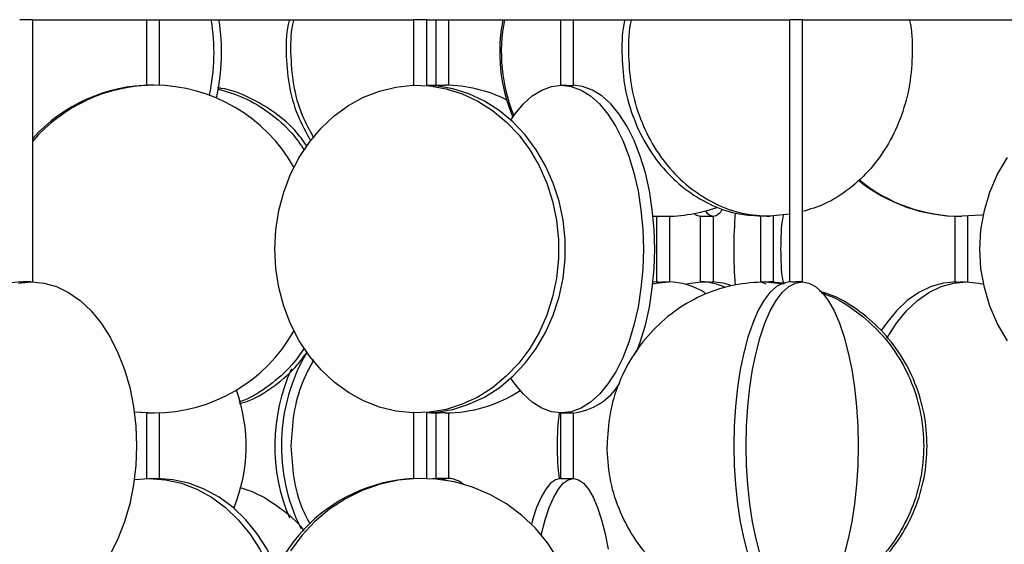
# Model space of a CAD drawing. Header units: millimetres. Extents: x 563 to 2726, y 490 to 2880.
# Tile 28 of 32: x 2382 to 2532, y 1829 to 1909. Entities that reach past the tile are written whole.
import ezdxf

# ---------------------------------------------------------------- set-up
doc = ezdxf.new("R2010")
doc.units = ezdxf.units.MM

msp = doc.modelspace()

# ---------------------------------------------------------------- linework, layer by layer
at = {"color": 7, "linetype": 'Continuous', "lineweight": 25}
for p, q in [((2383.91, 1909.32), (2381.91, 1909.32)), ((2383.91, 1869.32), (2383.91, 1909.32)), ((2383.91, 1909.32), (2441.99, 1909.32)), ((2401.24, 1909.32), (2401.24, 1899.3)), ((2403.24, 1899.31), (2403.24, 1909.32)), ((2441.99, 1909.32), (2441.99, 1899.31)), ((2443.99, 1909.32), (2442.02, 1909.32)), ((2443.99, 1899.31), (2443.99, 1909.32)), ((2443.99, 1909.32), (2499.32, 1909.32)), ((2445.37, 1909.32), (2445.37, 1899.3)), ((2447.37, 1899.31), (2447.37, 1909.32)), ((2464.4, 1909.32), (2464.4, 1899.32)), ((2466.4, 1899.32), (2466.4, 1909.32)), ((2499.32, 1909.32), (2499.32, 1869.32)), ((2501.32, 1909.32), (2499.41, 1909.32)), ((2501.32, 1869.32), (2501.32, 1909.32)), ((2501.32, 1909.32), (2552.33, 1909.32)), ((2445.95, 1899.32), (2444.69, 1899.28)), ((2445.1, 1899.25), (2446.79, 1899.32)), ((2478.51, 1879.38), (2480.18, 1879.32)), ((2478.51, 1879.36), (2479.94, 1879.32)), ((2479.06, 1879.34), (2479.06, 1869.31)), ((2481.06, 1869.32), (2481.06, 1879.34)), ((2485.71, 1879.32), (2485.71, 1869.32)), ((2487.71, 1869.31), (2487.71, 1879.32)), ((2494.9, 1879.35), (2494.9, 1869.3)), ((2499.32, 1879.65), (2496.4, 1879.32)), ((2496.9, 1869.3), (2496.9, 1879.35)), ((2524.53, 1879.34), (2524.53, 1869.31)), ((2526.53, 1869.32), (2526.53, 1879.34)), ((2479.27, 1869.32), (2478.51, 1869.29)), ((2494.94, 1869.32), (2495.74, 1869.01)), ((2495.64, 1869.32), (2498.53, 1869.03)), ((2498.65, 1869.07), (2496.16, 1869.32)), ((2399.4, 1849.47), (2402.07, 1849.32)), ((2401.24, 1849.34), (2401.24, 1839.32)), ((2403.24, 1839.31), (2403.24, 1849.34)), ((2441.99, 1849.33), (2441.99, 1839.3)), ((2443.99, 1839.31), (2443.99, 1849.34)), ((2444.69, 1849.36), (2445.95, 1849.32)), ((2446.79, 1849.32), (2445.1, 1849.39)), ((2445.37, 1849.34), (2445.37, 1839.32)), ((2447.37, 1839.32), (2447.37, 1849.33)), ((2464.4, 1849.32), (2464.4, 1839.32)), ((2466.4, 1839.32), (2466.4, 1849.33)), ((2399.4, 1839.17), (2401.67, 1839.32)), ((2445.43, 1839.32), (2444.86, 1839.27))]:
    msp.add_line(p, q, dxfattribs=at)
at = {"color": 7, "linetype": 'Continuous', "lineweight": 25, "flags": 128}
for points in [[(2420.84, 1874.32), (2420.99, 1877.28), (2421.44, 1880.19), (2422.19, 1883.03), (2423.23, 1885.74), (2424.53, 1888.29), (2426.09, 1890.64), (2427.87, 1892.77), (2429.87, 1894.63), (2432.04, 1896.21), (2434.35, 1897.49), (2436.78, 1898.44), (2439.29, 1899.05), (2441.85, 1899.31), (2444.41, 1899.22), (2446.95, 1898.79), (2449.42, 1898), (2451.8, 1896.89), (2454.05, 1895.46), (2456.13, 1893.73), (2458.02, 1891.73), (2459.7, 1889.49), (2461.13, 1887.03), (2462.3, 1884.4), (2463.2, 1881.62), (2463.8, 1878.74), (2464.1, 1875.8), (2464.1, 1872.84), (2463.8, 1869.9), (2463.2, 1867.02), (2462.3, 1864.24), (2461.13, 1861.61), (2459.7, 1859.15), (2458.02, 1856.91), (2456.13, 1854.91), (2454.05, 1853.18), (2451.8, 1851.75), (2449.42, 1850.64), (2446.95, 1849.86), (2444.41, 1849.42), (2441.85, 1849.33), (2439.29, 1849.6), (2436.78, 1850.21), (2434.35, 1851.15), (2432.04, 1852.43), (2429.87, 1854.01), (2427.87, 1855.88), (2426.09, 1858), (2424.53, 1860.35), (2423.23, 1862.91), (2422.19, 1865.62), (2421.44, 1868.45), (2420.99, 1871.36), (2420.84, 1874.32)], [(2443.99, 1849.33), (2445.41, 1849.42), (2447.95, 1849.86), (2450.42, 1850.64), (2452.8, 1851.75), (2455.05, 1853.18), (2457.13, 1854.91), (2459.02, 1856.91), (2460.7, 1859.15), (2462.13, 1861.61), (2463.3, 1864.24), (2464.2, 1867.02), (2464.8, 1869.9), (2465.1, 1872.84), (2465.1, 1875.8), (2464.8, 1878.74), (2464.2, 1881.62), (2463.3, 1884.4), (2462.13, 1887.03), (2460.7, 1889.49), (2459.02, 1891.73), (2457.13, 1893.73), (2455.05, 1895.46), (2452.8, 1896.89), (2450.42, 1898), (2447.95, 1898.79), (2445.41, 1899.22), (2443.99, 1899.31)], [(2456.83, 1894.01), (2457.44, 1894.9), (2458.73, 1896.46), (2460.1, 1897.7), (2461.54, 1898.59), (2463.03, 1899.14), (2464.54, 1899.32)], [(2464.54, 1899.32), (2466.04, 1899.14), (2467.53, 1898.59), (2468.97, 1897.7), (2470.35, 1896.46), (2471.64, 1894.9), (2472.83, 1893.03), (2473.89, 1890.9), (2474.82, 1888.52), (2475.6, 1885.94), (2476.22, 1883.19), (2476.67, 1880.3), (2476.94, 1877.33), (2477.04, 1874.32), (2476.94, 1871.31), (2476.67, 1868.34), (2476.22, 1865.46), (2475.6, 1862.7), (2474.82, 1860.12), (2473.89, 1857.74), (2472.83, 1855.61), (2471.64, 1853.75), (2470.35, 1852.18), (2468.97, 1850.95), (2467.53, 1850.05), (2466.04, 1849.5), (2464.54, 1849.32)], [(2475.99, 1858.6), (2476.56, 1860.12), (2477.34, 1862.7), (2477.96, 1865.46), (2478.4, 1868.34), (2478.68, 1871.31), (2478.77, 1874.32), (2478.68, 1877.33), (2478.4, 1880.3), (2477.96, 1883.19), (2477.34, 1885.94), (2476.56, 1888.52), (2475.62, 1890.9), (2474.56, 1893.03), (2473.37, 1894.9), (2472.08, 1896.46), (2470.7, 1897.7), (2469.26, 1898.59), (2467.77, 1899.14), (2466.27, 1899.32)], [(2528.36, 1874.32), (2528.53, 1877.28), (2529.05, 1880.19), (2529.9, 1883.03), (2531.08, 1885.74), (2532.56, 1888.29)], [(2484.83, 1879.76), (2485.15, 1879.5), (2485.72, 1879.32)], [(2485.72, 1879.32), (2485.72, 1879.32), (2485.82, 1879.33), (2485.88, 1879.33), (2486.11, 1879.34), (2486.41, 1879.34), (2486.74, 1879.34), (2487.07, 1879.34), (2487.36, 1879.33), (2487.57, 1879.32), (2487.69, 1879.32), (2487.69, 1879.32)], [(2528.9, 1879.54), (2528.62, 1879.5), (2525.62, 1879.32)], [(2532.56, 1860.35), (2531.08, 1862.91), (2529.9, 1865.62), (2529.05, 1868.45), (2528.53, 1871.36), (2528.36, 1874.32)], [(2382.14, 1869.32), (2380.2, 1869.14)], [(2381.74, 1869.14), (2383.67, 1869.32)], [(2383.67, 1869.32), (2385.61, 1869.14), (2387.52, 1868.59), (2389.37, 1867.7), (2391.14, 1866.46), (2392.8, 1864.9), (2394.33, 1863.03), (2395.7, 1860.9), (2396.9, 1858.52), (2397.9, 1855.94), (2398.7, 1853.19), (2399.28, 1850.3), (2399.63, 1847.33), (2399.74, 1844.32), (2399.63, 1841.31), (2399.28, 1838.34), (2398.7, 1835.46), (2397.9, 1832.7), (2396.9, 1830.12), (2395.7, 1827.74)], [(2478.48, 1869.02), (2478.99, 1869.14), (2480.85, 1869.32)], [(2483.48, 1868.95), (2484.19, 1869.14), (2485.88, 1869.32)], [(2490.33, 1868.81), (2489.22, 1869.14), (2487.54, 1869.32)], [(2499.38, 1869.32), (2498.35, 1869.14), (2497.33, 1868.59), (2496.35, 1867.7), (2495.41, 1866.46), (2494.52, 1864.9), (2493.71, 1863.03), (2492.98, 1860.9), (2492.34, 1858.52), (2491.81, 1855.94), (2491.38, 1853.19), (2491.08, 1850.3), (2490.89, 1847.33), (2490.83, 1844.32), (2490.89, 1841.31), (2491.08, 1838.34), (2491.38, 1835.46), (2491.81, 1832.7), (2492.34, 1830.12), (2492.98, 1827.74)], [(2494.86, 1827.74), (2494.22, 1830.12), (2493.69, 1832.7), (2493.26, 1835.46), (2492.96, 1838.34), (2492.77, 1841.31), (2492.71, 1844.32), (2492.77, 1847.33), (2492.96, 1850.3), (2493.26, 1853.19), (2493.69, 1855.94), (2494.22, 1858.52), (2494.86, 1860.9), (2495.59, 1863.03), (2496.4, 1864.9), (2497.28, 1866.46), (2498.23, 1867.7), (2499.21, 1868.59), (2500.23, 1869.14), (2501.26, 1869.32)], [(2501.26, 1869.32), (2502.29, 1869.14), (2503.3, 1868.59), (2504.29, 1867.7), (2505.23, 1866.46), (2506.12, 1864.9), (2506.93, 1863.03), (2507.66, 1860.9), (2508.3, 1858.52), (2508.83, 1855.94), (2509.25, 1853.19), (2509.56, 1850.3), (2509.75, 1847.33), (2509.81, 1844.32), (2509.75, 1841.31), (2509.56, 1838.34), (2509.25, 1835.46), (2508.83, 1832.7), (2508.3, 1830.12), (2507.66, 1827.74)], [(2524.76, 1869.32), (2522.83, 1869.14), (2520.92, 1868.59), (2519.06, 1867.7), (2517.29, 1866.46), (2515.63, 1864.9), (2514.11, 1863.03), (2513.33, 1861.89)], [(2514.2, 1860.78), (2514.27, 1860.9), (2515.64, 1863.03), (2517.17, 1864.9), (2518.83, 1866.46), (2520.6, 1867.7), (2522.45, 1868.59), (2524.36, 1869.14), (2526.29, 1869.32)], [(2526.29, 1869.32), (2528.23, 1869.14), (2528.93, 1868.98)], [(2464.54, 1849.32), (2463.03, 1849.5), (2461.54, 1850.05), (2460.1, 1850.95), (2458.73, 1852.18), (2457.44, 1853.75), (2456.83, 1854.63)], [(2399.39, 1849.51), (2399.45, 1849.5), (2402.41, 1849.32)], [(2401.67, 1839.32), (2404.13, 1839.14), (2406.57, 1838.59), (2408.93, 1837.7), (2411.18, 1836.46), (2413.3, 1834.9), (2415.25, 1833.03), (2416.99, 1830.9), (2418.52, 1828.52), (2419.8, 1825.94), (2420.51, 1824.11)], [(2421.13, 1825.5), (2420.95, 1825.94), (2419.67, 1828.52), (2418.14, 1830.9), (2416.39, 1833.03), (2414.45, 1834.9), (2412.33, 1836.46), (2410.07, 1837.7), (2407.71, 1838.59), (2405.28, 1839.14), (2402.81, 1839.32)], [(2464.04, 1827.03), (2462.44, 1829.49), (2460.57, 1831.73), (2458.46, 1833.73), (2456.14, 1835.46), (2453.63, 1836.89), (2450.98, 1838), (2448.22, 1838.79), (2445.39, 1839.22), (2442.53, 1839.31), (2439.68, 1839.05), (2436.88, 1838.44), (2434.17, 1837.49), (2431.59, 1836.21), (2429.17, 1834.63), (2426.95, 1832.77), (2424.96, 1830.64), (2423.22, 1828.29)], [(2447.31, 1839.32), (2446.28, 1839.14), (2446.25, 1839.13)], [(2464.44, 1839.32), (2463.66, 1839.14), (2462.89, 1838.59), (2462.14, 1837.7), (2461.43, 1836.46), (2460.76, 1834.9), (2460.15, 1833.03), (2459.96, 1832.37)], [(2461.48, 1830.71), (2461.52, 1830.9), (2462.08, 1833.03), (2462.69, 1834.9), (2463.36, 1836.46), (2464.07, 1837.7), (2464.82, 1838.59), (2465.59, 1839.14), (2466.37, 1839.32)], [(2464.41, 1839.32), (2464.4, 1839.32), (2464.49, 1839.31), (2464.54, 1839.31), (2464.75, 1839.3), (2465.04, 1839.3), (2465.37, 1839.3), (2465.7, 1839.31), (2466, 1839.31), (2466.23, 1839.32), (2466.37, 1839.32), (2466.37, 1839.32)], [(2466.37, 1839.32), (2467.15, 1839.14), (2467.92, 1838.59), (2468.66, 1837.7), (2469.37, 1836.46), (2470.04, 1834.9), (2470.66, 1833.03), (2471.21, 1830.9), (2471.69, 1828.52)]]:
    msp.add_lwpolyline(points, dxfattribs=at)
at = {"color": 7, "linetype": 'Continuous', "lineweight": 25}
for centre, radius, start, end in [((2381.26, 1904.32), 30.29, 347.5843, 9.498), ((2382.41, 1904.32), 30.3, 346.7734, 9.4952), ((2480.29, 1904.32), 25.17, 168.5419, 203.0511), ((2480.54, 1904.32), 25.17, 168.5421, 202.5089), ((2402.46, 1874.84), 24.48, 90.1138, 139.2837), ((2402.11, 1874.85), 24.47, 90.1098, 138.0644), ((2402.34, 1874.76), 24.56, 29.3969, 89.83), ((2446.75, 1878.4), 20.92, 63.1716, 89.8804), ((2525.45, 1904.17), 24.85, 231.0889, 269.9859), ((2525.62, 1904.17), 24.85, 230.7836, 269.9857), ((2480.18, 1903.97), 24.65, 270.0034, 289.1445), ((2487.27, 1881.29), 2.01, 281.9352, 334.2058), ((2488.02, 1881.12), 1.82, 212.3509, 259.5381), ((2562.77, 1874.32), 71.94, 175.5785, 184.3801), ((2480.67, 1858.72), 10.61, 56.7794, 89.0175), ((2485.79, 1860.85), 8.47, 63.9121, 89.4315), ((2402.33, 1873.89), 24.57, 270.1857, 330.5875), ((2449.94, 1844.31), 28.12, 149.5697, 206.6127), ((2449.19, 1844.32), 28.37, 155.5973, 202.862), ((2465.24, 1858.89), 9.63, 276.1436, 328.115), ((2391.09, 1844.32), 25.35, 337.8972, 19.5879), ((2446.72, 1870.42), 21.1, 270.2105, 303.0646), ((2504.16, 1844.32), 40.28, 172.8021, 187.2419), ((2443.21, 1814.71), 24.63, 92.8346, 180.9083), ((2447.13, 1835.56), 3.77, 50.3219, 87.3111)]:
    msp.add_arc(centre, radius, start, end, dxfattribs=at)
for points, knots in [([(2423.02, 1909.32), (2423.01, 1909.28), (2422.55, 1907.68), (2422.54, 1905.98), (2422.54, 1904.32)], [0, 0, 0, 0, 0.025504, 1, 1, 1, 1]), ([(2423.71, 1909.32), (2423.7, 1909.28), (2423.23, 1907.68), (2423.23, 1905.98), (2423.22, 1904.32)], [0, 0, 0, 0, 0.025504, 1, 1, 1, 1]), ([(2474.2, 1909.32), (2474.19, 1909.28), (2473.76, 1907.68), (2473.76, 1905.98), (2473.75, 1904.32)], [0, 0, 0, 0, 0.0255045, 1, 1, 1, 1]), ([(2475.2, 1909.32), (2475.19, 1909.28), (2474.76, 1907.68), (2474.76, 1905.98), (2474.75, 1904.32)], [0, 0, 0, 0, 0.025504, 1, 1, 1, 1]), ([(2517.6, 1909.32), (2517.62, 1909.28), (2518.04, 1907.68), (2518.13, 1904.3), (2517.79, 1899.42), (2516.53, 1894.69), (2514.52, 1890.34), (2511.81, 1886.52), (2508.5, 1883.42), (2504.97, 1881.15), (2502.46, 1880.39), (2501.32, 1880.04)], [0, 0, 0, 0, 0.003332, 0.130628, 0.257925, 0.385222, 0.512519, 0.639816, 0.767113, 0.89441, 1, 1, 1, 1]), ([(2422.54, 1904.32), (2422.63, 1902.69), (2422.81, 1899.42), (2424.11, 1894.82), (2425.59, 1892.13), (2426.29, 1890.85)], [0, 0, 0, 0, 0.344395, 0.688791, 1, 1, 1, 1]), ([(2423.22, 1904.32), (2423.31, 1902.69), (2423.5, 1899.42), (2424.73, 1894.98), (2426.12, 1892.45), (2426.73, 1891.32)], [0, 0, 0, 0, 0.3578776, 0.7157553, 1, 1, 1, 1]), ([(2473.75, 1904.32), (2473.83, 1902.68), (2473.99, 1899.41), (2475.28, 1894.69), (2477.28, 1890.34), (2479.99, 1886.53), (2483.3, 1883.4), (2487.06, 1881.09), (2491.02, 1879.64), (2493.72, 1879.45), (2495.01, 1879.37)], [0, 0, 0, 0, 0.126483, 0.252967, 0.37945, 0.505934, 0.632417, 0.758901, 0.885384, 1, 1, 1, 1]), ([(2402.41, 1899.32), (2402.3, 1899.32), (2402.07, 1899.32), (2401.75, 1899.31), (2401.48, 1899.31), (2401.31, 1899.3), (2401.23, 1899.3), (2401.24, 1899.3), (2401.25, 1899.3)], [0, 0, 0, 0, 0.193228, 0.386452, 0.579773, 0.773157, 0.966436, 1, 1, 1, 1]), ([(2412.06, 1898.76), (2413.41, 1898.37), (2416.2, 1897.57), (2420.04, 1895.21), (2423.21, 1892.48), (2424.73, 1890.28), (2425.35, 1889.38)], [0, 0, 0, 0, 0.259172, 0.534555, 0.809937, 1, 1, 1, 1]), ([(2425.72, 1890.02), (2425.25, 1890.7), (2423.87, 1892.67), (2420.88, 1895.24), (2416.96, 1897.51), (2413.94, 1898.72), (2412.28, 1898.88), (2412.09, 1898.9)], [0, 0, 0, 0, 0.143027, 0.417063, 0.691099, 0.965135, 1, 1, 1, 1]), ([(2445.37, 1899.3), (2445.38, 1899.3), (2445.4, 1899.3), (2445.57, 1899.3), (2445.82, 1899.31), (2446.13, 1899.31), (2446.48, 1899.32), (2446.69, 1899.32), (2446.79, 1899.32)], [0, 0, 0, 0, 0.16228, 0.330267, 0.498199, 0.666222, 0.834341, 1, 1, 1, 1]), ([(2464.54, 1899.32), (2464.6, 1899.32), (2464.73, 1899.32), (2465.03, 1899.31), (2465.37, 1899.31), (2465.7, 1899.3), (2466.01, 1899.3), (2466.24, 1899.3), (2466.38, 1899.31), (2466.39, 1899.31), (2466.39, 1899.32)], [0, 0, 0, 0, 0.128779, 0.257556, 0.386397, 0.515281, 0.644094, 0.772835, 0.901613, 1, 1, 1, 1]), ([(2479.06, 1879.34), (2479.06, 1879.34), (2479.04, 1879.34), (2479.11, 1879.34), (2479.27, 1879.34), (2479.53, 1879.33), (2479.85, 1879.32), (2480.07, 1879.32), (2480.18, 1879.32)], [0, 0, 0, 0, 0.00673, 0.205909, 0.405023, 0.604245, 0.803581, 1, 1, 1, 1]), ([(2496.4, 1879.32), (2496.3, 1879.32), (2496.13, 1879.32), (2495.87, 1879.33), (2495.64, 1879.33), (2495.43, 1879.34), (2495.21, 1879.34), (2495.02, 1879.34), (2494.91, 1879.34), (2494.91, 1879.34), (2494.9, 1879.34)], [0, 0, 0, 0, 0.161588, 0.261785, 0.374703, 0.487841, 0.588156, 0.749681, 0.91139, 1, 1, 1, 1]), ([(2498.38, 1879.55), (2498.36, 1879.43), (2498, 1877.75), (2497.99, 1875.98), (2497.98, 1874.32)], [0, 0, 0, 0, 0.069113, 1, 1, 1, 1]), ([(2524.53, 1879.34), (2524.54, 1879.34), (2524.56, 1879.34), (2524.72, 1879.34), (2524.97, 1879.33), (2525.28, 1879.32), (2525.5, 1879.32), (2525.62, 1879.32)], [0, 0, 0, 0, 0.189327, 0.392599, 0.595982, 0.79948, 1, 1, 1, 1]), ([(2497.98, 1874.32), (2497.99, 1872.67), (2498, 1870.89), (2498.36, 1869.21), (2498.38, 1869.09)], [0, 0, 0, 0, 0.930647, 1, 1, 1, 1]), ([(2383.67, 1869.32), (2383.59, 1869.32), (2383.43, 1869.32), (2383.11, 1869.31), (2382.77, 1869.31), (2382.44, 1869.3), (2382.16, 1869.3), (2381.98, 1869.3), (2381.9, 1869.31), (2381.91, 1869.31), (2381.92, 1869.31)], [0, 0, 0, 0, 0.138009, 0.276015, 0.41409, 0.552211, 0.690257, 0.828224, 0.964401, 1, 1, 1, 1]), ([(2479.06, 1869.31), (2479.06, 1869.31), (2479.04, 1869.31), (2479.11, 1869.31), (2479.27, 1869.3), (2479.53, 1869.3), (2479.85, 1869.3), (2480.19, 1869.31), (2480.52, 1869.32), (2480.73, 1869.32), (2480.83, 1869.32), (2480.85, 1869.32)], [0, 0, 0, 0, 0.004459, 0.140556, 0.276697, 0.412765, 0.548754, 0.684785, 0.82091, 0.957036, 1, 1, 1, 1]), ([(2485.88, 1869.32), (2485.95, 1869.32), (2486.09, 1869.32), (2486.4, 1869.31), (2486.74, 1869.31), (2487.08, 1869.3), (2487.37, 1869.3), (2487.58, 1869.3), (2487.7, 1869.31), (2487.69, 1869.31), (2487.69, 1869.31)], [0, 0, 0, 0, 0.1323185, 0.2646344, 0.3970168, 0.5294426, 0.6617962, 0.7940745, 0.9263921, 1, 1, 1, 1]), ([(2494.94, 1869.32), (2494.98, 1869.32), (2495.04, 1869.32), (2495.21, 1869.32), (2495.34, 1869.31), (2495.4, 1869.31)], [0, 0, 0, 0, 0.431079, 0.698523, 1, 1, 1, 1]), ([(2495.64, 1869.32), (2495.76, 1869.32), (2495.94, 1869.32), (2496.2, 1869.32), (2496.33, 1869.31), (2496.4, 1869.31)], [0, 0, 0, 0, 0.431078, 0.698522, 1, 1, 1, 1]), ([(2496.89, 1869.3), (2496.89, 1869.3), (2496.9, 1869.3), (2496.81, 1869.3), (2496.64, 1869.31), (2496.48, 1869.31), (2496.4, 1869.31)], [0, 0, 0, 0, 0.156224, 0.437628, 0.719419, 1, 1, 1, 1]), ([(2501.26, 1869.32), (2501.21, 1869.32), (2501.11, 1869.32), (2500.85, 1869.31), (2500.53, 1869.31), (2500.19, 1869.3), (2499.86, 1869.3), (2499.59, 1869.3), (2499.4, 1869.31), (2499.31, 1869.32), (2499.33, 1869.32), (2499.33, 1869.32)], [0, 0, 0, 0, 0.120755, 0.241507, 0.36232, 0.483173, 0.603959, 0.724677, 0.843829, 0.964647, 1, 1, 1, 1]), ([(2524.53, 1869.31), (2524.54, 1869.31), (2524.56, 1869.31), (2524.72, 1869.3), (2524.97, 1869.3), (2525.28, 1869.3), (2525.62, 1869.31), (2525.95, 1869.32), (2526.17, 1869.32), (2526.27, 1869.32), (2526.29, 1869.32)], [0, 0, 0, 0, 0.128378, 0.266448, 0.404443, 0.54236, 0.680318, 0.818372, 0.956428, 1, 1, 1, 1]), ([(2504.07, 1820.81), (2504.52, 1820.94), (2506.48, 1821.51), (2509.65, 1823.44), (2513.35, 1826.52), (2516.37, 1830.35), (2518.61, 1834.69), (2520, 1839.41), (2520.46, 1844.32), (2520, 1849.23), (2518.61, 1853.95), (2516.37, 1858.3), (2513.35, 1862.12), (2509.65, 1865.2), (2506.45, 1867.15), (2504.44, 1867.73), (2503.96, 1867.87)], [0, 0, 0, 0, 0.0233452, 0.1026257, 0.1819063, 0.2611868, 0.3404674, 0.419748, 0.4990285, 0.5783091, 0.6575896, 0.7368702, 0.8161507, 0.8954313, 0.9747118, 1, 1, 1, 1]), ([(2504.17, 1867.64), (2504.41, 1867.57), (2506.16, 1867.04), (2509.13, 1865.19), (2512.83, 1862.13), (2515.85, 1858.3), (2518.1, 1853.95), (2519.48, 1849.23), (2519.95, 1844.32), (2519.48, 1839.41), (2518.1, 1834.69), (2515.85, 1830.35), (2512.83, 1826.51), (2509.13, 1823.46), (2506.18, 1821.61), (2504.45, 1821.09), (2504.23, 1821.02)], [0, 0, 0, 0, 0.0128534, 0.0941413, 0.1754292, 0.2567172, 0.3380051, 0.419293, 0.500581, 0.5818689, 0.6631568, 0.7444448, 0.8257327, 0.9070206, 0.9883086, 1, 1, 1, 1]), ([(2425.34, 1859.25), (2424.73, 1858.35), (2423.21, 1856.15), (2420.02, 1853.47), (2417.25, 1851.6), (2415.6, 1851.07), (2415.37, 1850.99)], [0, 0, 0, 0, 0.241177, 0.592148, 0.943119, 1, 1, 1, 1]), ([(2415.44, 1850.73), (2415.93, 1850.89), (2417.85, 1851.48), (2420.87, 1853.46), (2423.89, 1855.99), (2425.28, 1857.98), (2425.77, 1858.68)], [0, 0, 0, 0, 0.119457, 0.466321, 0.813185, 1, 1, 1, 1]), ([(2426.73, 1857.42), (2426.12, 1856.26), (2424.76, 1853.69), (2423.56, 1849.22), (2423.38, 1845.95), (2423.29, 1844.32)], [0, 0, 0, 0, 0.290152, 0.645076, 1, 1, 1, 1]), ([(2401.25, 1849.34), (2401.25, 1849.34), (2401.26, 1849.34), (2401.42, 1849.34), (2401.66, 1849.33), (2401.97, 1849.32), (2402.23, 1849.32), (2402.38, 1849.32), (2402.41, 1849.32)], [0, 0, 0, 0, 0.166344, 0.359399, 0.552511, 0.745758, 0.939008, 1, 1, 1, 1]), ([(2446.79, 1849.32), (2446.69, 1849.32), (2446.47, 1849.32), (2446.13, 1849.33), (2445.82, 1849.34), (2445.57, 1849.34), (2445.4, 1849.34), (2445.38, 1849.34), (2445.37, 1849.34)], [0, 0, 0, 0, 0.167985, 0.335966, 0.504032, 0.672153, 0.840182, 1, 1, 1, 1]), ([(2464.54, 1849.32), (2464.6, 1849.32), (2464.73, 1849.32), (2465.03, 1849.33), (2465.37, 1849.34), (2465.7, 1849.34), (2466.01, 1849.34), (2466.24, 1849.34), (2466.38, 1849.33), (2466.39, 1849.33), (2466.39, 1849.33)], [0, 0, 0, 0, 0.128779, 0.257556, 0.386397, 0.515281, 0.644094, 0.772835, 0.901613, 1, 1, 1, 1]), ([(2423.29, 1844.32), (2423.38, 1842.69), (2423.56, 1839.43), (2424.62, 1835.37), (2425.75, 1833.18), (2426.15, 1832.41)], [0, 0, 0, 0, 0.393222, 0.786443, 1, 1, 1, 1]), ([(2401.67, 1839.32), (2401.76, 1839.32), (2401.96, 1839.32), (2402.23, 1839.31), (2402.49, 1839.31), (2402.74, 1839.3), (2403.01, 1839.3), (2403.18, 1839.3), (2403.25, 1839.3), (2403.23, 1839.31), (2403.23, 1839.31)], [0, 0, 0, 0, 0.154542, 0.30908, 0.360187, 0.514809, 0.669433, 0.823978, 0.978471, 1, 1, 1, 1]), ([(2447.31, 1839.32), (2447.26, 1839.32), (2447.16, 1839.32), (2446.9, 1839.31), (2446.58, 1839.31), (2446.24, 1839.3), (2445.91, 1839.3), (2445.64, 1839.3), (2445.45, 1839.31), (2445.36, 1839.32), (2445.38, 1839.32), (2445.38, 1839.32)], [0, 0, 0, 0, 0.120757, 0.241512, 0.362327, 0.483182, 0.603971, 0.724691, 0.845447, 0.966287, 1, 1, 1, 1]), ([(2415.49, 1837.95), (2416.04, 1837.79), (2418.08, 1837.19), (2421.24, 1835.17), (2423.98, 1833.07), (2425.1, 1831.57), (2425.26, 1831.35)], [0, 0, 0, 0, 0.147468, 0.540216, 0.932963, 1, 1, 1, 1])]:
    msp.add_open_spline(points, degree=3, knots=knots, dxfattribs=at)
for points in [[(2474.75, 1904.32), (2474.83, 1902.68), (2474.99, 1899.41), (2476.28, 1894.69), (2478.28, 1890.34), (2480.99, 1886.53), (2484.3, 1883.4), (2488.06, 1881.09), (2492.15, 1879.6), (2494.98, 1879.41), (2496.4, 1879.32)], [(2495.64, 1869.32), (2494.06, 1869.23), (2490.9, 1869.04), (2486.34, 1867.56), (2482.14, 1865.24), (2478.46, 1862.11), (2475.43, 1858.3), (2473.2, 1853.95), (2471.76, 1849.23), (2471.58, 1845.96), (2471.5, 1844.32)], [(2495.64, 1819.32), (2494.06, 1819.41), (2490.9, 1819.6), (2486.34, 1821.09), (2482.14, 1823.4), (2478.46, 1826.53), (2475.43, 1830.34), (2473.2, 1834.69), (2471.76, 1839.41), (2471.58, 1842.68), (2471.5, 1844.32)]]:
    msp.add_open_spline(points, degree=3, dxfattribs=at)

doc.saveas('drawing.dxf')
